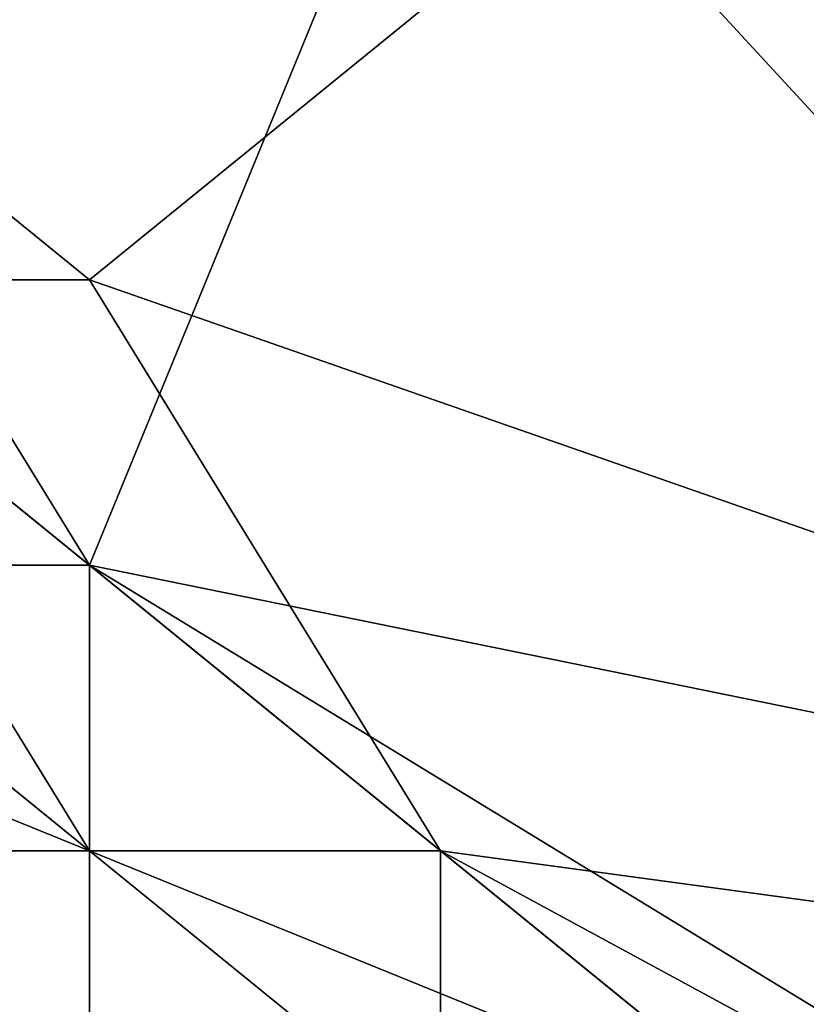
# Model space of a CAD drawing. Extents: x -0.7 to 0.7, y -0.35 to 0.35.
# Tile 8 of 226: x -0.5506 to -0.54204, y -0.24819 to -0.23748. Entities that reach past the tile are written whole.
import ezdxf

# ---------------------------------------------------------------- set-up
doc = ezdxf.new("R2010")
doc.units = 0

msp = doc.modelspace()

# ---------------------------------------------------------------- linework, layer by layer
for points in [[(-0.549841, -0.240309, 0.412289), (-0.565116, -0.22788, 0.412322), (-0.542204, -0.234095, 0.412414)], [(-0.55366, -0.240309, 0.412288), (-0.565116, -0.22788, 0.412322), (-0.549841, -0.240309, 0.412289)], [(-0.561297, -0.234095, 0.437051), (-0.549841, -0.243417, 0.437035), (-0.557479, -0.230987, 0.437005)], [(-0.549841, -0.243417, 0.437035), (-0.546023, -0.234095, 0.437041), (-0.557479, -0.230987, 0.437005)], [(-0.55366, -0.243417, 0.43686), (-0.549841, -0.243417, 0.437035), (-0.561297, -0.234095, 0.437051)], [(-0.549841, -0.243417, 0.437035), (-0.534567, -0.246524, 0.436978), (-0.546023, -0.234095, 0.437041)], [(-0.523111, -0.249631, 0.412337), (-0.549841, -0.240309, 0.412289), (-0.542204, -0.234095, 0.412414)], [(-0.534567, -0.246524, 0.436978), (-0.530749, -0.237202, 0.437008), (-0.546023, -0.234095, 0.437041)], [(-0.523111, -0.249631, 0.412337), (-0.542204, -0.234095, 0.412414), (-0.515474, -0.234095, 0.41244)], [(-0.549841, -0.246524, 0.412741), (-0.557479, -0.243417, 0.41374), (-0.557479, -0.240309, 0.412546)], [(-0.55366, -0.240309, 0.412288), (-0.549841, -0.246524, 0.412741), (-0.557479, -0.240309, 0.412546)], [(-0.55366, -0.240309, 0.412288), (-0.546023, -0.246524, 0.412352), (-0.549841, -0.246524, 0.412741)], [(-0.546023, -0.246524, 0.412352), (-0.55366, -0.240309, 0.412288), (-0.549841, -0.240309, 0.412289)], [(-0.546023, -0.246524, 0.412352), (-0.549841, -0.240309, 0.412289), (-0.523111, -0.249631, 0.412337)], [(-0.549841, -0.249631, 0.414618), (-0.557479, -0.243417, 0.41374), (-0.549841, -0.246524, 0.412741)], [(-0.552741, -0.249631, 0.417355), (-0.557479, -0.243417, 0.41374), (-0.549841, -0.249631, 0.414618)], [(-0.55366, -0.243417, 0.43686), (-0.55366, -0.246524, 0.43565), (-0.549841, -0.246524, 0.436788)], [(-0.55366, -0.243417, 0.43686), (-0.549841, -0.246524, 0.436788), (-0.549841, -0.243417, 0.437035)], [(-0.542204, -0.249631, 0.436985), (-0.534567, -0.252738, 0.43699), (-0.549841, -0.243417, 0.437035)], [(-0.549841, -0.243417, 0.437035), (-0.549841, -0.246524, 0.436788), (-0.542204, -0.249631, 0.436985)], [(-0.534567, -0.252738, 0.43699), (-0.534567, -0.246524, 0.436978), (-0.549841, -0.243417, 0.437035)], [(-0.55366, -0.246524, 0.43565), (-0.549841, -0.249631, 0.435248), (-0.549841, -0.246524, 0.436788)], [(-0.553435, -0.249631, 0.432032), (-0.549841, -0.249631, 0.435248), (-0.55366, -0.246524, 0.43565)], [(-0.546023, -0.249631, 0.412944), (-0.549841, -0.249631, 0.414618), (-0.549841, -0.246524, 0.412741)], [(-0.546023, -0.246524, 0.412352), (-0.546023, -0.249631, 0.412944), (-0.549841, -0.246524, 0.412741)], [(-0.549841, -0.246524, 0.436788), (-0.549841, -0.249631, 0.435248), (-0.546023, -0.249631, 0.436638)], [(-0.549841, -0.246524, 0.436788), (-0.546023, -0.249631, 0.436638), (-0.542204, -0.249631, 0.436985)], [(-0.534567, -0.252738, 0.412273), (-0.546023, -0.246524, 0.412352), (-0.523111, -0.249631, 0.412337)], [(-0.538386, -0.252738, 0.412489), (-0.546023, -0.246524, 0.412352), (-0.534567, -0.252738, 0.412273)], [(-0.546023, -0.246524, 0.412352), (-0.538386, -0.252738, 0.412489), (-0.546023, -0.249631, 0.412944)]]:
    msp.add_3dface(points)

doc.saveas('drawing.dxf')
